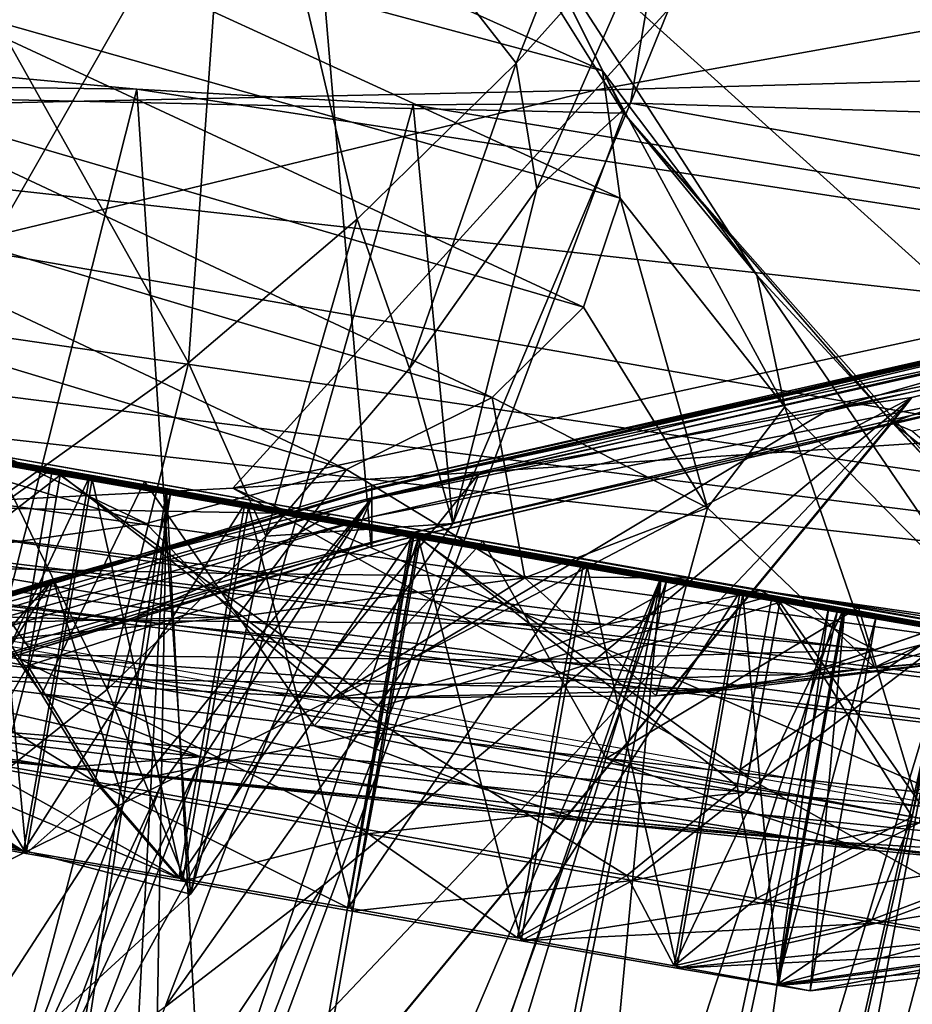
# Model space of a CAD drawing. Header units: metres. Extents: x -1204 to 0, y -809 to 0.
# Tile 87 of 111: x -369 to -335, y -101 to -64. Entities that reach past the tile are written whole.
import ezdxf

# ---------------------------------------------------------------- set-up
doc = ezdxf.new("R2010")
doc.units = ezdxf.units.M

msp = doc.modelspace()

# ---------------------------------------------------------------- linework, layer by layer
at = {"layer": 'top'}
for points in [[(-390.826477, -52.277069, 237.147568), (-358.005035, -52.277069, 226.456039), (-380.640503, -91.870468, 233.609238)], [(-380.640503, -91.870468, 233.609238), (-358.005035, -52.277069, 226.456039), (-355.296204, -84.112999, 225.668854)], [(-376.155396, -52.277054, 2019.858032), (-368.937897, -82.001427, 2013.523071), (-362.195801, -77.160492, 2013.381958)], [(-376.155396, -52.277054, 2019.858032), (-362.195801, -77.160492, 2013.381958), (-360.419098, -52.277061, 2017.550415)], [(-362.195801, -77.160492, 2013.381958), (-355.828644, -71.742622, 2013.375122), (-360.419098, -52.277061, 2017.550415)], [(-360.419098, -52.277061, 2017.550415), (-355.828644, -71.742622, 2013.375122), (-349.819824, -65.847221, 2013.514771)], [(-344.489166, -52.277069, 2015.045532), (-360.419098, -52.277061, 2017.550415), (-349.819824, -65.847221, 2013.514771)], [(-358.005035, -52.277069, 226.456039), (-329.462646, -78.032028, 218.865845), (-355.296204, -84.112999, 225.668854)], [(-358.005035, -52.277069, 226.456039), (-324.607971, -52.277069, 217.728256), (-329.462646, -78.032028, 218.865845)], [(-344.176575, -59.530834, 2013.805176), (-344.489166, -52.277069, 2015.045532), (-349.819824, -65.847221, 2013.514771)], [(-267.775208, -66.672073, 2028.636108), (-278.17038, -52.277069, 2029.386353), (-342.381622, -59.655857, 2014.233154)], [(-731.955872, -59.277416, 664.851318), (-345.755615, -67.738159, 664.630371), (-354.002136, -54.525436, 664.976318)], [(-349.271606, -60.65321, 709.762268), (-354.002136, -54.525436, 664.976318), (-345.755615, -67.738159, 664.630371)], [(-349.271606, -60.65321, 709.762268), (-346.555237, -66.137192, 754.915039), (-370.436737, -55.392349, 755.31958)], [(-370.436737, -55.392349, 755.31958), (-346.555237, -66.137192, 754.915039), (-370.304413, -59.752502, 800.640625)], [(-368.996063, -119.210228, 663.282166), (-362.066193, -111.418114, 663.486267), (-731.955872, -59.277416, 664.851318)], [(-362.066193, -111.418114, 663.486267), (-345.755615, -67.738159, 664.630371), (-731.955872, -59.277416, 664.851318)], [(-372.094208, -63.525913, 845.92627), (-370.304413, -59.752502, 800.640625), (-345.884338, -70.943954, 800.226501)], [(-370.304413, -59.752502, 800.640625), (-346.555237, -66.137192, 754.915039), (-345.884338, -70.943954, 800.226501)], [(-349.032013, -70.597961, 1984.891235), (-344.176575, -59.530834, 2013.805176), (-349.819824, -65.847221, 2013.514771)], [(-345.495789, -67.359512, 1955.478638), (-344.176575, -59.530834, 2013.805176), (-349.032013, -70.597961, 1984.891235)], [(-344.176575, -59.530834, 2013.805176), (-345.495789, -67.359512, 1955.478638), (-342.381622, -59.655857, 2014.233154)], [(-345.495789, -67.359512, 1955.478638), (-266.640259, -69.719315, 2009.059448), (-342.381622, -59.655857, 2014.233154)], [(-342.381622, -59.655857, 2014.233154), (-266.640259, -69.719315, 2009.059448), (-266.879822, -69.063744, 2013.302856)], [(-266.879822, -69.063744, 2013.302856), (-267.775208, -66.672073, 2028.636108), (-342.381622, -59.655857, 2014.233154)], [(-345.755615, -67.738159, 664.630371), (-340.731476, -73.849884, 727.358215), (-349.271606, -60.65321, 709.762268)], [(-340.731476, -73.849884, 727.358215), (-346.555237, -66.137192, 754.915039), (-349.271606, -60.65321, 709.762268)], [(-347.270813, -75.060402, 845.588623), (-375.801605, -66.709259, 891.099976), (-372.094208, -63.525913, 845.92627)], [(-345.884338, -70.943954, 800.226501), (-347.270813, -75.060402, 845.588623), (-372.094208, -63.525913, 845.92627)], [(-387.082001, -64.68354, 1935.729736), (-408.196045, -66.271866, 1898.582886), (-364.144409, -66.820793, 1941.365845)], [(-364.144409, -66.820793, 1941.365845), (-374.728088, -108.774467, 1962.718018), (-387.082001, -64.68354, 1935.729736)], [(-349.819824, -65.847221, 2013.514771), (-355.828644, -71.742622, 2013.375122), (-353.85257, -77.377762, 1985.316895)], [(-353.85257, -77.377762, 1985.316895), (-349.032013, -70.597961, 1984.891235), (-349.819824, -65.847221, 2013.514771)], [(-340.731476, -73.849884, 727.358215), (-339.663971, -78.829628, 790.455383), (-346.555237, -66.137192, 754.915039)], [(-339.663971, -78.829628, 790.455383), (-345.884338, -70.943954, 800.226501), (-346.555237, -66.137192, 754.915039)], [(-408.196045, -66.271866, 1898.582886), (-426.751129, -67.791565, 1860.075562), (-259.518127, -92.216759, 1813.18335)], [(-408.196045, -66.271866, 1898.582886), (-262.235535, -82.48381, 1914.326294), (-364.144409, -66.820793, 1941.365845)], [(-262.235535, -82.48381, 1914.326294), (-408.196045, -66.271866, 1898.582886), (-259.518127, -92.216759, 1813.18335)], [(-350.718872, -78.480217, 890.893188), (-381.420776, -69.303024, 936.091309), (-375.801605, -66.709259, 891.099976)], [(-347.270813, -75.060402, 845.588623), (-350.718872, -78.480217, 890.893188), (-375.801605, -66.709259, 891.099976)], [(-362.123932, -97.245064, 1959.712891), (-374.728088, -108.774467, 1962.718018), (-364.144409, -66.820793, 1941.365845)], [(-262.235535, -82.48381, 1914.326294), (-353.708588, -67.413704, 1946.987915), (-364.144409, -66.820793, 1941.365845)], [(-353.708588, -67.413704, 1946.987915), (-362.123932, -97.245064, 1959.712891), (-364.144409, -66.820793, 1941.365845)], [(-352.21402, -83.2341, 1957.226807), (-362.123932, -97.245064, 1959.712891), (-353.708588, -67.413704, 1946.987915)], [(-345.495789, -67.359512, 1955.478638), (-353.708588, -67.413704, 1946.987915), (-262.235535, -82.48381, 1914.326294)], [(-345.495789, -67.359512, 1955.478638), (-352.21402, -83.2341, 1957.226807), (-353.708588, -67.413704, 1946.987915)], [(-352.21402, -83.2341, 1957.226807), (-345.495789, -67.359512, 1955.478638), (-349.032013, -70.597961, 1984.891235)], [(-266.640259, -69.719315, 2009.059448), (-345.495789, -67.359512, 1955.478638), (-262.235535, -82.48381, 1914.326294)], [(-259.518127, -92.216759, 1813.18335), (-426.751129, -67.791565, 1860.075562), (-442.653564, -69.184189, 1820.396484)], [(-362.066193, -111.418114, 663.486267), (-335.607483, -79.416496, 664.324402), (-345.755615, -67.738159, 664.630371)], [(-335.607483, -79.416496, 664.324402), (-331.818085, -83.501579, 727.506409), (-345.755615, -67.738159, 664.630371)], [(-331.818085, -83.501579, 727.506409), (-340.731476, -73.849884, 727.358215), (-345.755615, -67.738159, 664.630371)], [(-442.653564, -69.184189, 1820.396484), (-455.831238, -70.398582, 1779.724731), (-259.518127, -92.216759, 1813.18335)], [(-356.227631, -81.202934, 936.041199), (-388.94635, -71.315666, 980.834778), (-381.420776, -69.303024, 936.091309)], [(-350.718872, -78.480217, 890.893188), (-356.227631, -81.202934, 936.041199), (-381.420776, -69.303024, 936.091309)], [(-455.831238, -70.398582, 1779.724731), (-466.221802, -71.391251, 1738.247314), (-258.848663, -97.975372, 1711.757446)], [(-455.831238, -70.398582, 1779.724731), (-258.848663, -97.975372, 1711.757446), (-259.518127, -92.216759, 1813.18335)], [(-352.21402, -83.2341, 1957.226807), (-349.032013, -70.597961, 1984.891235), (-353.85257, -77.377762, 1985.316895)], [(-342.584106, -82.643539, 853.574463), (-347.270813, -75.060402, 845.588623), (-345.884338, -70.943954, 800.226501)], [(-339.663971, -78.829628, 790.455383), (-342.584106, -82.643539, 853.574463), (-345.884338, -70.943954, 800.226501)], [(-466.221802, -71.391251, 1738.247314), (-473.776428, -72.127205, 1696.156494), (-258.848663, -97.975372, 1711.757446)], [(-363.791504, -83.2332, 980.927795), (-398.360077, -72.752289, 1025.229248), (-388.94635, -71.315666, 980.834778)], [(-356.227631, -81.202934, 936.041199), (-363.791504, -83.2332, 980.927795), (-388.94635, -71.315666, 980.834778)], [(-355.828644, -71.742622, 2013.375122), (-362.195801, -77.160492, 2013.381958), (-359.268707, -83.71286, 1985.906006)], [(-355.828644, -71.742622, 2013.375122), (-359.268707, -83.71286, 1985.906006), (-353.85257, -77.377762, 1985.316895)], [(-473.776428, -72.127205, 1696.156494), (-478.459229, -72.580704, 1653.644287), (-260.131592, -99.941025, 1610.207397)], [(-258.848663, -97.975372, 1711.757446), (-473.776428, -72.127205, 1696.156494), (-258.878174, -98.22435, 1704.796509)], [(-473.776428, -72.127205, 1696.156494), (-260.131592, -99.941025, 1610.207397), (-258.878174, -98.22435, 1704.796509)], [(-478.459229, -72.580704, 1653.644287), (-480.247559, -72.735626, 1610.922363), (-260.131592, -99.941025, 1610.207397)], [(-480.247559, -72.735626, 1610.922363), (-378.457642, -90.359482, 1610.460938), (-260.131592, -99.941025, 1610.207397)], [(-363.791504, -83.2332, 980.927795), (-373.395264, -84.582283, 1025.449219), (-398.360077, -72.752289, 1025.229248)], [(-331.818085, -83.501579, 727.506409), (-332.040436, -86.592232, 790.912476), (-340.731476, -73.849884, 727.358215)], [(-332.040436, -86.592232, 790.912476), (-339.663971, -78.829628, 790.455383), (-340.731476, -73.849884, 727.358215)], [(-350.718872, -78.480217, 890.893188), (-347.270813, -75.060402, 845.588623), (-342.584106, -82.643539, 853.574463)], [(-334.847198, -79.754227, 669.087463), (-335.607483, -79.416496, 664.324402), (-311.218018, -74.809746, 664.445129)], [(-311.218018, -74.809746, 664.445129), (-335.607483, -79.416496, 664.324402), (-329.446594, -77.142944, 614.834167)], [(-329.446594, -76.091934, 514.642456), (-355.269165, -81.967659, 514.64325), (-329.446594, -75.944565, 464.540863)], [(-355.269165, -81.967659, 514.64325), (-355.269165, -81.805008, 464.540924), (-329.446594, -75.944565, 464.540863)], [(-329.446594, -75.944565, 464.540863), (-355.269165, -81.805008, 464.540924), (-329.446594, -76.049316, 414.439056)], [(-355.269165, -81.805008, 464.540924), (-355.269165, -81.920624, 414.438354), (-329.446594, -76.049316, 414.439056)], [(-329.446594, -76.049316, 414.439056), (-355.269165, -81.920624, 414.438354), (-329.446594, -76.406174, 364.339722)], [(-355.268799, -82.262779, 551.294739), (-355.269165, -81.967659, 514.64325), (-329.446594, -76.091934, 514.642456)], [(-329.446594, -76.491409, 564.74115), (-355.268799, -82.262779, 551.294739), (-329.446594, -76.091934, 514.642456)], [(-329.446594, -76.406174, 364.339722), (-355.269165, -82.314484, 364.338562), (-329.446594, -77.015099, 314.245636)], [(-355.269165, -81.920624, 414.438354), (-355.269165, -82.314484, 364.338562), (-329.446594, -76.406174, 364.339722)], [(-351.232147, -81.364632, 564.745972), (-355.268799, -82.262779, 551.294739), (-329.446594, -76.491409, 564.74115)], [(-337.981537, -78.923019, 614.835693), (-351.232147, -81.364632, 564.745972), (-329.446594, -76.491409, 564.74115)], [(-337.981537, -78.923019, 614.835693), (-329.446594, -76.491409, 564.74115), (-329.446594, -77.142944, 614.834167)], [(-365.265656, -89.511223, 1986.640259), (-362.195801, -77.160492, 2013.381958), (-368.937897, -82.001427, 2013.523071)], [(-362.195801, -77.160492, 2013.381958), (-365.265656, -89.511223, 1986.640259), (-359.268707, -83.71286, 1985.906006)], [(-329.446594, -77.015099, 314.245636), (-355.269165, -82.986557, 314.244537), (-329.446594, -77.876022, 264.159424)], [(-329.446594, -77.015099, 314.245636), (-355.269165, -82.314484, 364.338562), (-355.269165, -82.986557, 314.244537)], [(-334.874084, -78.47654, 628.365051), (-337.981537, -78.923019, 614.835693), (-329.446594, -77.142944, 614.834167)], [(-329.446594, -77.142944, 614.834167), (-335.607483, -79.416496, 664.324402), (-334.874084, -78.47654, 628.365051)], [(-359.268707, -83.71286, 1985.906006), (-352.21402, -83.2341, 1957.226807), (-353.85257, -77.377762, 1985.316895)], [(-355.296204, -84.112999, 225.668854), (-329.446594, -78.028831, 256.404907), (-355.269165, -84.105415, 256.404907)], [(-355.296204, -84.112999, 225.668854), (-329.462646, -78.032028, 218.865845), (-329.446594, -78.028831, 256.404907)], [(-355.269165, -83.93676, 264.15921), (-329.446594, -78.028831, 256.404907), (-329.446594, -77.876022, 264.159424)], [(-329.446594, -77.876022, 264.159424), (-355.269165, -82.986557, 314.244537), (-355.269165, -83.93676, 264.15921)], [(-355.269165, -84.105415, 256.404907), (-329.446594, -78.028831, 256.404907), (-355.269165, -83.93676, 264.15921)], [(-334.874084, -78.47654, 628.365051), (-361.489319, -110.756668, 628.365051), (-360.367432, -105.39534, 612.608704)], [(-361.489319, -110.756668, 628.365051), (-334.874084, -78.47654, 628.365051), (-335.607483, -79.416496, 664.324402)], [(-334.874084, -78.47654, 628.365051), (-360.367432, -105.39534, 612.608704), (-357.082733, -96.887741, 596.552063)], [(-334.874084, -78.47654, 628.365051), (-357.082733, -96.887741, 596.552063), (-353.798126, -88.377174, 580.496826)], [(-349.491791, -85.284538, 916.433105), (-356.227631, -81.202934, 936.041199), (-350.718872, -78.480217, 890.893188)], [(-337.981537, -78.923019, 614.835693), (-334.874084, -78.47654, 628.365051), (-353.798126, -88.377174, 580.496826)], [(-342.584106, -82.643539, 853.574463), (-349.491791, -85.284538, 916.433105), (-350.718872, -78.480217, 890.893188)], [(-336.279694, -88.673141, 854.209656), (-342.584106, -82.643539, 853.574463), (-339.663971, -78.829628, 790.455383)], [(-332.040436, -86.592232, 790.912476), (-336.279694, -88.673141, 854.209656), (-339.663971, -78.829628, 790.455383)], [(-353.798126, -88.377174, 580.496826), (-351.232147, -81.364632, 564.745972), (-337.981537, -78.923019, 614.835693)], [(-361.489319, -110.756668, 628.365051), (-335.607483, -79.416496, 664.324402), (-362.066193, -111.418114, 663.486267)], [(-330.40033, -83.560936, 727.442261), (-331.818085, -83.501579, 727.506409), (-335.607483, -79.416496, 664.324402)], [(-335.607483, -79.416496, 664.324402), (-334.847198, -79.754227, 669.087463), (-330.40033, -83.560936, 727.442261)], [(-356.83606, -82.879173, 1042.141235), (-374.275208, -79.80957, 1103.093628), (-378.568634, -82.497803, 1102.726563)], [(-374.912567, -79.701439, 1569.277954), (-367.731873, -89.677139, 1580.798218), (-377.036407, -88.523811, 1571.719238)], [(-374.912567, -79.701439, 1569.277954), (-363.85733, -81.65078, 1579.962524), (-367.731873, -89.677139, 1580.798218)], [(-374.275208, -79.80957, 1103.093628), (-363.85733, -81.65078, 1579.962524), (-374.912567, -79.701439, 1569.277954)], [(-356.83606, -82.879173, 1042.141235), (-280.197418, -96.401306, 1184.866943), (-374.275208, -79.80957, 1103.093628)], [(-280.197418, -96.401306, 1184.866943), (-273.112457, -97.650322, 1290.932251), (-374.275208, -79.80957, 1103.093628)], [(-374.275208, -79.80957, 1103.093628), (-273.112457, -97.650322, 1290.932251), (-351.072571, -83.905075, 1588.958252)], [(-351.072571, -83.905075, 1588.958252), (-363.85733, -81.65078, 1579.962524), (-374.275208, -79.80957, 1103.093628)], [(-360.368256, -86.764481, 978.765198), (-363.791504, -83.2332, 980.927795), (-356.227631, -81.202934, 936.041199)], [(-349.491791, -85.284538, 916.433105), (-360.368256, -86.764481, 978.765198), (-356.227631, -81.202934, 936.041199)], [(-359.103516, -91.044189, 568.845703), (-351.232147, -81.364632, 564.745972), (-353.798126, -88.377174, 580.496826)], [(-355.268799, -82.262779, 551.294739), (-351.232147, -81.364632, 564.745972), (-359.103516, -91.044189, 568.845703)], [(-380.629608, -89.370361, 478.896759), (-380.635651, -89.352486, 464.540955), (-355.269165, -81.805008, 464.540924)], [(-355.269165, -81.805008, 464.540924), (-380.635651, -89.352486, 464.540955), (-355.269165, -81.920624, 414.438354)], [(-355.269165, -81.967659, 514.64325), (-380.629608, -89.370361, 478.896759), (-355.269165, -81.805008, 464.540924)], [(-363.85733, -81.65078, 1579.962524), (-357.445465, -90.881355, 1588.402832), (-367.731873, -89.677139, 1580.798218)], [(-363.85733, -81.65078, 1579.962524), (-351.072571, -83.905075, 1588.958252), (-357.445465, -90.881355, 1588.402832)], [(-380.635651, -89.352486, 464.540955), (-380.635651, -89.478958, 414.437683), (-355.269165, -81.920624, 414.438354)], [(-355.269165, -81.920624, 414.438354), (-380.635651, -89.478958, 414.437683), (-355.269165, -82.314484, 364.338562)], [(-367.326355, -85.335075, 514.648438), (-380.629608, -89.370361, 478.896759), (-355.269165, -81.967659, 514.64325)], [(-371.789948, -94.712608, 1987.501953), (-365.265656, -89.511223, 1986.640259), (-368.937897, -82.001427, 2013.523071)], [(-355.268799, -82.262779, 551.294739), (-367.326355, -85.335075, 514.648438), (-355.269165, -81.967659, 514.64325)], [(-360.549042, -85.126534, 1041.908325), (-378.568634, -82.497803, 1102.726563), (-383.145569, -84.647423, 1102.251099)], [(-355.269165, -82.314484, 364.338562), (-380.635651, -89.909828, 364.337402), (-355.269165, -82.986557, 314.244537)], [(-380.635651, -89.478958, 414.437683), (-380.635651, -89.909828, 364.337402), (-355.269165, -82.314484, 364.338562)], [(-356.83606, -82.879173, 1042.141235), (-378.568634, -82.497803, 1102.726563), (-360.549042, -85.126534, 1041.908325)], [(-355.268799, -82.262779, 551.294739), (-364.626678, -93.796135, 557.31958), (-367.326355, -85.335075, 514.648438)], [(-363.22522, -93.099342, 560.189026), (-364.626678, -93.796135, 557.31958), (-355.268799, -82.262779, 551.294739)], [(-361.839142, -92.409431, 563.067566), (-363.22522, -93.099342, 560.189026), (-355.268799, -82.262779, 551.294739)], [(-361.839142, -92.409431, 563.067566), (-355.268799, -82.262779, 551.294739), (-359.103516, -91.044189, 568.845703)], [(-343.278625, -85.308418, 980.177673), (-356.83606, -82.879173, 1042.141235), (-360.549042, -85.126534, 1041.908325)], [(-343.278625, -85.308418, 980.177673), (-288.704315, -94.901497, 1078.634888), (-356.83606, -82.879173, 1042.141235)], [(-288.704315, -94.901497, 1078.634888), (-280.197418, -96.401306, 1184.866943), (-356.83606, -82.879173, 1042.141235)], [(-344.526947, -89.74752, 917.134705), (-349.491791, -85.284538, 916.433105), (-342.584106, -82.643539, 853.574463)], [(-336.279694, -88.673141, 854.209656), (-344.526947, -89.74752, 917.134705), (-342.584106, -82.643539, 853.574463)], [(-355.269165, -82.986557, 314.244537), (-380.635651, -90.64505, 314.243439), (-355.269165, -83.93676, 264.15921)], [(-355.269165, -82.986557, 314.244537), (-380.635651, -89.909828, 364.337402), (-380.635651, -90.64505, 314.243439)], [(-373.395264, -84.582283, 1025.449219), (-363.791504, -83.2332, 980.927795), (-360.368256, -86.764481, 978.765198)], [(-362.123932, -97.245064, 1959.712891), (-352.21402, -83.2341, 1957.226807), (-359.268707, -83.71286, 1985.906006)], [(-380.635651, -91.684532, 264.158997), (-355.269165, -84.105415, 256.404907), (-355.269165, -83.93676, 264.15921)], [(-355.269165, -83.93676, 264.15921), (-380.635651, -90.64505, 314.243439), (-380.635651, -91.684532, 264.158997)], [(-365.265656, -89.511223, 1986.640259), (-362.123932, -97.245064, 1959.712891), (-359.268707, -83.71286, 1985.906006)], [(-351.072571, -83.905075, 1588.958252), (-346.416016, -92.117302, 1594.563354), (-357.445465, -90.881355, 1588.402832)], [(-351.072571, -83.905075, 1588.958252), (-336.890472, -86.405754, 1595.911743), (-346.416016, -92.117302, 1594.563354)], [(-273.112457, -97.650322, 1290.932251), (-336.890472, -86.405754, 1595.911743), (-351.072571, -83.905075, 1588.958252)], [(-380.640503, -91.870468, 233.609238), (-355.269165, -84.105415, 256.404907), (-380.635651, -91.869034, 256.404907)], [(-380.640503, -91.870468, 233.609238), (-355.296204, -84.112999, 225.668854), (-355.269165, -84.105415, 256.404907)], [(-380.635651, -91.869034, 256.404907), (-355.269165, -84.105415, 256.404907), (-380.635651, -91.684532, 264.158997)], [(-383.145569, -84.647423, 1102.251099), (-387.938141, -86.226563, 1101.674316), (-364.502014, -86.907761, 1041.604492)], [(-364.502014, -86.907761, 1041.604492), (-360.549042, -85.126534, 1041.908325), (-383.145569, -84.647423, 1102.251099)], [(-375.170807, -87.114059, 1040.29895), (-373.395264, -84.582283, 1025.449219), (-360.368256, -86.764481, 978.765198)], [(-346.422791, -87.050705, 980.045166), (-360.549042, -85.126534, 1041.908325), (-364.502014, -86.907761, 1041.604492)], [(-343.278625, -85.308418, 980.177673), (-360.549042, -85.126534, 1041.908325), (-346.422791, -87.050705, 980.045166)], [(-380.629608, -89.370361, 478.896759), (-367.326355, -85.335075, 514.648438), (-382.444733, -102.648605, 523.495605)], [(-367.326355, -85.335075, 514.648438), (-376.305695, -99.591385, 534.645691), (-382.444733, -102.648605, 523.495605)], [(-367.326355, -85.335075, 514.648438), (-370.3638, -96.643227, 545.920105), (-376.305695, -99.591385, 534.645691)], [(-364.626678, -93.796135, 557.31958), (-370.3638, -96.643227, 545.920105), (-367.326355, -85.335075, 514.648438)], [(-356.769958, -89.837822, 979.40741), (-360.368256, -86.764481, 978.765198), (-349.491791, -85.284538, 916.433105)], [(-344.526947, -89.74752, 917.134705), (-356.769958, -89.837822, 979.40741), (-349.491791, -85.284538, 916.433105)], [(-340.597961, -85.770294, 965.061035), (-343.278625, -85.308418, 980.177673), (-346.422791, -87.050705, 980.045166)], [(-340.597961, -85.770294, 965.061035), (-319.984436, -89.386711, 965.059692), (-343.278625, -85.308418, 980.177673)], [(-319.984436, -89.386711, 965.059692), (-288.704315, -94.901497, 1078.634888), (-343.278625, -85.308418, 980.177673)], [(-340.597961, -85.770294, 965.061035), (-346.422791, -87.050705, 980.045166), (-336.254761, -88.013519, 917.390686)], [(-319.984436, -89.386711, 965.059692), (-340.597961, -85.770294, 965.061035), (-319.03598, -89.158455, 894.732239)], [(-340.597961, -85.770294, 965.061035), (-332.984161, -86.857773, 911.305237), (-319.03598, -89.158455, 894.732239)], [(-332.984161, -86.857773, 911.305237), (-340.597961, -85.770294, 965.061035), (-336.254761, -88.013519, 917.390686)], [(-387.938141, -86.226563, 1101.674316), (-368.636414, -88.196465, 1041.234131), (-364.502014, -86.907761, 1041.604492)], [(-336.890472, -86.405754, 1595.911743), (-334.79834, -93.365707, 1599.250854), (-346.416016, -92.117302, 1594.563354)], [(-336.890472, -86.405754, 1595.911743), (-321.712891, -89.08197, 1600.562622), (-334.79834, -93.365707, 1599.250854)], [(-336.890472, -86.405754, 1595.911743), (-273.112457, -97.650322, 1290.932251), (-321.712891, -89.08197, 1600.562622)], [(-332.093872, -88.321388, 854.222107), (-336.279694, -88.673141, 854.209656), (-329.247162, -86.532463, 790.838501)], [(-336.279694, -88.673141, 854.209656), (-332.040436, -86.592232, 790.912476), (-329.247162, -86.532463, 790.838501)], [(-375.170807, -87.114059, 1040.29895), (-360.368256, -86.764481, 978.765198), (-374.089294, -88.096794, 1040.523926)], [(-360.368256, -86.764481, 978.765198), (-356.769958, -89.837822, 979.40741), (-374.089294, -88.096794, 1040.523926)], [(-364.502014, -86.907761, 1041.604492), (-368.636414, -88.196465, 1041.234131), (-349.753357, -88.398636, 979.87384)], [(-349.753357, -88.398636, 979.87384), (-346.422791, -87.050705, 980.045166), (-364.502014, -86.907761, 1041.604492)], [(-332.98349, -86.857841, 911.299255), (-332.984161, -86.857773, 911.305237), (-338.936432, -88.926964, 917.326843)], [(-332.984161, -86.857773, 911.305237), (-336.254761, -88.013519, 917.390686), (-338.936432, -88.926964, 917.326843)], [(-338.936432, -88.926964, 917.326843), (-332.983154, -86.857872, 911.296265), (-332.98349, -86.857841, 911.299255)], [(-331.261627, -87.000542, 895.042114), (-332.983154, -86.857872, 911.296265), (-338.936432, -88.926964, 917.326843)], [(-332.093872, -88.321388, 854.222107), (-331.261627, -87.000542, 895.042114), (-338.936432, -88.926964, 917.326843)], [(-336.254761, -88.013519, 917.390686), (-346.422791, -87.050705, 980.045166), (-349.753357, -88.398636, 979.87384)], [(-356.769958, -89.837822, 979.40741), (-372.887482, -88.973808, 1040.791016), (-374.089294, -88.096794, 1040.523926)], [(-338.936432, -88.926964, 917.326843), (-336.254761, -88.013519, 917.390686), (-349.753357, -88.398636, 979.87384)], [(-371.276581, -91.013664, 1582.477173), (-377.036407, -88.523811, 1571.719238), (-361.730042, -92.052788, 1589.020874)], [(-377.036407, -88.523811, 1571.719238), (-367.731873, -89.677139, 1580.798218), (-361.730042, -92.052788, 1589.020874)], [(-368.636414, -88.196465, 1041.234131), (-372.887482, -88.973808, 1040.791016), (-353.220917, -89.332245, 979.666199)], [(-368.636414, -88.196465, 1041.234131), (-353.220917, -89.332245, 979.666199), (-349.753357, -88.398636, 979.87384)], [(-363.079041, -101.492081, 588.747192), (-359.103516, -91.044189, 568.845703), (-353.798126, -88.377174, 580.496826)], [(-353.798126, -88.377174, 580.496826), (-357.082733, -96.887741, 596.552063), (-363.079041, -101.492081, 588.747192)], [(-353.220917, -89.332245, 979.666199), (-338.936432, -88.926964, 917.326843), (-349.753357, -88.398636, 979.87384)], [(-341.708832, -89.507904, 917.249146), (-344.526947, -89.74752, 917.134705), (-332.093872, -88.321388, 854.222107)], [(-344.526947, -89.74752, 917.134705), (-336.279694, -88.673141, 854.209656), (-332.093872, -88.321388, 854.222107)], [(-341.708832, -89.507904, 917.249146), (-332.093872, -88.321388, 854.222107), (-338.936432, -88.926964, 917.326843)], [(-385.332703, -90.522552, 1581.677002), (-388.751068, -89.085083, 1567.404907), (-366.896454, -92.456795, 1591.722656)], [(-388.751068, -89.085083, 1567.404907), (-371.276581, -91.013664, 1582.477173), (-366.896454, -92.456795, 1591.722656)], [(-372.887482, -88.973808, 1040.791016), (-356.769958, -89.837822, 979.40741), (-353.220917, -89.332245, 979.666199)], [(-353.220917, -89.332245, 979.666199), (-341.708832, -89.507904, 917.249146), (-338.936432, -88.926964, 917.326843)], [(-362.123932, -97.245064, 1959.712891), (-365.265656, -89.511223, 1986.640259), (-371.789948, -94.712608, 1987.501953)], [(-353.220917, -89.332245, 979.666199), (-356.769958, -89.837822, 979.40741), (-341.708832, -89.507904, 917.249146)], [(-356.769958, -89.837822, 979.40741), (-344.526947, -89.74752, 917.134705), (-341.708832, -89.507904, 917.249146)], [(-361.730042, -92.052788, 1589.020874), (-367.731873, -89.677139, 1580.798218), (-351.504822, -93.120888, 1594.52478)], [(-367.731873, -89.677139, 1580.798218), (-357.445465, -90.881355, 1588.402832), (-351.504822, -93.120888, 1594.52478)], [(-378.457642, -90.359482, 1610.460938), (-381.904663, -90.946884, 1596.061401), (-338.100586, -95.254295, 1610.332642)], [(-378.457642, -90.359482, 1610.460938), (-338.100586, -95.254295, 1610.332642), (-260.131592, -99.941025, 1610.207397)], [(-366.896454, -92.456795, 1591.722656), (-381.904663, -90.946884, 1596.061401), (-385.332703, -90.522552, 1581.677002)], [(-381.904663, -90.946884, 1596.061401), (-366.896454, -92.456795, 1591.722656), (-338.100586, -95.254295, 1610.332642)], [(-366.896454, -92.456795, 1591.722656), (-371.276581, -91.013664, 1582.477173), (-361.730042, -92.052788, 1589.020874)], [(-366.145813, -103.792084, 584.869568), (-359.103516, -91.044189, 568.845703), (-363.079041, -101.492081, 588.747192)], [(-366.145813, -103.792084, 584.869568), (-361.839142, -92.409431, 563.067566), (-359.103516, -91.044189, 568.845703)], [(-351.504822, -93.120888, 1594.52478), (-357.445465, -90.881355, 1588.402832), (-340.747955, -94.224052, 1598.970947)], [(-357.445465, -90.881355, 1588.402832), (-346.416016, -92.117302, 1594.563354), (-340.747955, -94.224052, 1598.970947)], [(-366.896454, -92.456795, 1591.722656), (-361.730042, -92.052788, 1589.020874), (-347.057495, -94.494865, 1599.750244)], [(-347.057495, -94.494865, 1599.750244), (-361.730042, -92.052788, 1589.020874), (-351.504822, -93.120888, 1594.52478)], [(-340.747955, -94.224052, 1598.970947), (-346.416016, -92.117302, 1594.563354), (-329.578247, -95.333214, 1602.324585)], [(-346.416016, -92.117302, 1594.563354), (-334.79834, -93.365707, 1599.250854), (-329.578247, -95.333214, 1602.324585)], [(-366.145813, -103.792084, 584.869568), (-367.688293, -104.938065, 582.936279), (-361.839142, -92.409431, 563.067566)], [(-367.688293, -104.938065, 582.936279), (-363.22522, -93.099342, 560.189026), (-361.839142, -92.409431, 563.067566)], [(-338.100586, -95.254295, 1610.332642), (-366.896454, -92.456795, 1591.722656), (-347.057495, -94.494865, 1599.750244)], [(-367.688293, -104.938065, 582.936279), (-369.249329, -106.088028, 581.008179), (-363.22522, -93.099342, 560.189026)], [(-369.249329, -106.088028, 581.008179), (-364.626678, -93.796135, 557.31958), (-363.22522, -93.099342, 560.189026)], [(-336.606232, -95.553856, 1602.71106), (-347.057495, -94.494865, 1599.750244), (-351.504822, -93.120888, 1594.52478)], [(-351.504822, -93.120888, 1594.52478), (-340.747955, -94.224052, 1598.970947), (-336.606232, -95.553856, 1602.71106)], [(-370.3638, -96.643227, 545.920105), (-364.626678, -93.796135, 557.31958), (-375.601746, -110.689514, 573.340088)], [(-364.626678, -93.796135, 557.31958), (-369.249329, -106.088028, 581.008179), (-375.601746, -110.689514, 573.340088)], [(-340.747955, -94.224052, 1598.970947), (-329.578247, -95.333214, 1602.324585), (-325.90155, -96.613449, 1604.942749)], [(-340.747955, -94.224052, 1598.970947), (-325.90155, -96.613449, 1604.942749), (-336.606232, -95.553856, 1602.71106)], [(-374.728088, -108.774467, 1962.718018), (-362.123932, -97.245064, 1959.712891), (-371.789948, -94.712608, 1987.501953)], [(-338.100586, -95.254295, 1610.332642), (-347.057495, -94.494865, 1599.750244), (-336.606232, -95.553856, 1602.71106)], [(-260.131592, -99.941025, 1610.207397), (-338.100586, -95.254295, 1610.332642), (-299.051025, -100.098587, 1610.205811)], [(-299.051025, -100.098587, 1610.205811), (-338.100586, -95.254295, 1610.332642), (-325.90155, -96.613449, 1604.942749)], [(-325.90155, -96.613449, 1604.942749), (-338.100586, -95.254295, 1610.332642), (-336.606232, -95.553856, 1602.71106)], [(-357.082733, -96.887741, 596.552063), (-367.054657, -111.935463, 608.650513), (-363.079041, -101.492081, 588.747192)], [(-360.367432, -105.39534, 612.608704), (-367.054657, -111.935463, 608.650513), (-357.082733, -96.887741, 596.552063)]]:
    msp.add_3dface(points, dxfattribs=at)
at = {"layer": 'top0123420'}
for points in [[(-368.687042, -81.000694, 1336.8125), (-379.822357, -78.987473, 1354.450073), (-362.352386, -82.099327, 1343.303345)], [(-379.822357, -78.987473, 1354.450073), (-367.875854, -81.070824, 1362.636963), (-362.352386, -82.099327, 1343.303345)], [(-367.583435, -81.317993, 1293.3479), (-379.598541, -79.176651, 1301.418457), (-362.223358, -82.208382, 1312.734131)], [(-362.223358, -82.208382, 1312.734131), (-379.598541, -79.176651, 1301.418457), (-368.612549, -81.06366, 1319.16333)], [(-373.937958, -80.010918, 1359.349365), (-375.137421, -87.2173, 1359.26355), (-368.559875, -88.36721, 1362.763428)], [(-375.035858, -86.606987, 1359.270874), (-373.937958, -80.010918, 1359.349365), (-367.338013, -81.164734, 1362.861084)], [(-374.873383, -87.440475, 1296.703491), (-373.673004, -80.234848, 1296.576416), (-367.043671, -81.41349, 1293.128906)], [(-373.673004, -80.234848, 1296.576416), (-374.771729, -86.830223, 1296.692749), (-368.162994, -88.005211, 1293.255859)], [(-367.338013, -81.164734, 1362.861084), (-373.937958, -80.010918, 1359.349365), (-368.559875, -88.36721, 1362.763428)], [(-367.043671, -81.41349, 1293.128906), (-373.673004, -80.234848, 1296.576416), (-368.162994, -88.005211, 1293.255859)], [(-372.278992, -94.951477, 1334.519287), (-369.785492, -80.813599, 1334.479126), (-365.940308, -81.474655, 1340.481079)], [(-369.730652, -80.859947, 1321.485962), (-372.224121, -94.997833, 1321.525635), (-368.328278, -95.701607, 1315.560913)], [(-365.834961, -81.563698, 1315.521484), (-369.730652, -80.859947, 1321.485962), (-368.328278, -95.701607, 1315.560913)], [(-362.352386, -82.099327, 1343.303345), (-367.875854, -81.070824, 1362.636963), (-353.671814, -83.623131, 1345.710083)], [(-367.875854, -81.070824, 1362.636963), (-353.755585, -83.552322, 1365.559937), (-353.671814, -83.623131, 1345.710083)], [(-368.45639, -87.757225, 1362.771729), (-375.035858, -86.606987, 1359.270874), (-367.338013, -81.164734, 1362.861084)], [(-368.266541, -88.61512, 1293.2677), (-374.873383, -87.440475, 1296.703491), (-367.043671, -81.41349, 1293.128906)], [(-367.338013, -81.164734, 1362.861084), (-368.559875, -88.36721, 1362.763428), (-355.023468, -90.746414, 1365.453003)], [(-368.45639, -87.757225, 1362.771729), (-367.338013, -81.164734, 1362.861084), (-353.755554, -83.552032, 1365.559937)], [(-368.266541, -88.61512, 1293.2677), (-367.043671, -81.41349, 1293.128906), (-353.438995, -83.81958, 1290.56189)], [(-367.043671, -81.41349, 1293.128906), (-368.162994, -88.005211, 1293.255859), (-354.600525, -90.403824, 1290.696899)], [(-353.522827, -83.749054, 1310.411865), (-353.439056, -83.819862, 1290.56189), (-367.583435, -81.317993, 1293.3479)], [(-353.522827, -83.749054, 1310.411865), (-367.583435, -81.317993, 1293.3479), (-362.223358, -82.208382, 1312.734131)], [(-353.755554, -83.552032, 1365.559937), (-367.338013, -81.164734, 1362.861084), (-355.023468, -90.746414, 1365.453003)], [(-353.438995, -83.81958, 1290.56189), (-367.043671, -81.41349, 1293.128906), (-354.600525, -90.403824, 1290.696899)], [(-368.433624, -95.612564, 1340.521484), (-372.278992, -94.951477, 1334.519287), (-365.940308, -81.474655, 1340.481079)], [(-368.433624, -95.612564, 1340.521484), (-365.940308, -81.474655, 1340.481079), (-360.064484, -82.499535, 1344.439819)], [(-365.834961, -81.563698, 1315.521484), (-368.328278, -95.701607, 1315.560913), (-362.419067, -96.754562, 1311.659302)], [(-359.925964, -82.616615, 1311.619995), (-365.834961, -81.563698, 1315.521484), (-362.419067, -96.754562, 1311.659302)], [(-362.557587, -96.637474, 1344.480347), (-368.433624, -95.612564, 1340.521484), (-360.064484, -82.499535, 1344.439819)], [(-362.557587, -96.637474, 1344.480347), (-360.064484, -82.499535, 1344.439819), (-353.671814, -83.623131, 1345.710083)], [(-359.925964, -82.616615, 1311.619995), (-362.419067, -96.754562, 1311.659302), (-356.015717, -97.887039, 1310.45105)], [(-353.522827, -83.749054, 1310.411865), (-359.925964, -82.616615, 1311.619995), (-356.015717, -97.887039, 1310.45105)], [(-354.916107, -90.137115, 1365.462158), (-368.45639, -87.757225, 1362.771729), (-353.755554, -83.552032, 1365.559937)], [(-356.164703, -97.761116, 1345.75061), (-362.557587, -96.637474, 1344.480347), (-353.671814, -83.623131, 1345.710083)], [(-356.164703, -97.761116, 1345.75061), (-353.671814, -83.623131, 1345.710083), (-347.268707, -84.755569, 1344.501953)], [(-353.755554, -83.552032, 1365.559937), (-355.023468, -90.746414, 1365.453003), (-341.464935, -93.144341, 1362.894775)], [(-354.916107, -90.137115, 1365.462158), (-353.755554, -83.552032, 1365.559937), (-340.150879, -85.958122, 1362.99292)], [(-353.671814, -83.623131, 1345.710083), (-353.755585, -83.552322, 1365.559937), (-339.611237, -86.054184, 1362.774048)], [(-340.150879, -85.958122, 1362.99292), (-353.755554, -83.552032, 1365.559937), (-341.464935, -93.144341, 1362.894775)], [(-353.671814, -83.623131, 1345.710083), (-339.611237, -86.054184, 1362.774048), (-344.971283, -85.163803, 1343.387695)], [(-354.708008, -91.013046, 1290.709473), (-368.266541, -88.61512, 1293.2677), (-353.438995, -83.81958, 1290.56189)], [(-353.522827, -83.749054, 1310.411865), (-356.015717, -97.887039, 1310.45105), (-349.622803, -99.010681, 1311.721313)], [(-354.708008, -91.013046, 1290.709473), (-353.438995, -83.81958, 1290.56189), (-339.856537, -86.206879, 1293.260742)], [(-353.438995, -83.81958, 1290.56189), (-354.600525, -90.403824, 1290.696899), (-341.060242, -92.783722, 1293.387329)], [(-344.842255, -85.272858, 1312.818481), (-339.318787, -86.301361, 1293.484863), (-353.522827, -83.749054, 1310.411865)], [(-339.318787, -86.301361, 1293.484863), (-353.439056, -83.819862, 1290.56189), (-353.522827, -83.749054, 1310.411865)], [(-347.130188, -84.87265, 1311.682007), (-353.522827, -83.749054, 1310.411865), (-349.622803, -99.010681, 1311.721313)], [(-339.856537, -86.206879, 1293.260742), (-353.438995, -83.81958, 1290.56189), (-341.060242, -92.783722, 1293.387329)], [(-349.761322, -98.8936, 1344.54248), (-356.164703, -97.761116, 1345.75061), (-347.268707, -84.755569, 1344.501953)], [(-349.761322, -98.8936, 1344.54248), (-347.268707, -84.755569, 1344.501953), (-341.359711, -85.808487, 1340.600342)], [(-347.130188, -84.87265, 1311.682007), (-349.622803, -99.010681, 1311.721313), (-343.746765, -100.035599, 1315.680176)], [(-341.254364, -85.897522, 1315.640747), (-347.130188, -84.87265, 1311.682007), (-343.746765, -100.035599, 1315.680176)], [(-339.611237, -86.054184, 1362.774048), (-327.5961, -88.195534, 1354.703369), (-344.971283, -85.163803, 1343.387695)], [(-344.971283, -85.163803, 1343.387695), (-327.5961, -88.195534, 1354.703369), (-338.582092, -86.308525, 1336.958496)], [(-338.507599, -86.37149, 1319.309326), (-327.372284, -88.384712, 1301.671753), (-344.842255, -85.272858, 1312.818481)], [(-327.372284, -88.384712, 1301.671753), (-339.318787, -86.301361, 1293.484863), (-344.842255, -85.272858, 1312.818481)], [(-343.852112, -99.946556, 1340.640747), (-349.761322, -98.8936, 1344.54248), (-341.359711, -85.808487, 1340.600342)], [(-343.852112, -99.946556, 1340.640747), (-341.359711, -85.808487, 1340.600342), (-337.463989, -86.51223, 1334.635864)], [(-341.254364, -85.897522, 1315.640747), (-343.746765, -100.035599, 1315.680176), (-339.901428, -100.696678, 1321.682373)], [(-337.409149, -86.558586, 1321.6427), (-341.254364, -85.897522, 1315.640747), (-339.901428, -100.696678, 1321.682373)], [(-341.353638, -92.535736, 1362.903076), (-354.916107, -90.137115, 1365.462158), (-340.150879, -85.958122, 1362.99292)], [(-341.171631, -93.392258, 1293.399048), (-354.708008, -91.013046, 1290.709473), (-339.856537, -86.206879, 1293.260742)], [(-340.150879, -85.958122, 1362.99292), (-341.464935, -93.144341, 1362.894775), (-334.858093, -94.318985, 1359.458984)], [(-341.353638, -92.535736, 1362.903076), (-340.150879, -85.958122, 1362.99292), (-333.521545, -87.136765, 1359.54541)], [(-341.171631, -93.392258, 1293.399048), (-339.856537, -86.206879, 1293.260742), (-333.256592, -87.360703, 1296.772461)], [(-339.856537, -86.206879, 1293.260742), (-341.060242, -92.783722, 1293.387329), (-334.480774, -93.93396, 1296.888184)], [(-333.521545, -87.136765, 1359.54541), (-340.150879, -85.958122, 1362.99292), (-334.858093, -94.318985, 1359.458984)], [(-333.256592, -87.360703, 1296.772461), (-339.856537, -86.206879, 1293.260742), (-334.480774, -93.93396, 1296.888184)], [(-339.956268, -100.65033, 1334.676025), (-343.852112, -99.946556, 1340.640747), (-337.463989, -86.51223, 1334.635864)], [(-339.956268, -100.65033, 1334.676025), (-337.463989, -86.51223, 1334.635864), (-336.216217, -86.750572, 1328.145264)], [(-337.409149, -86.558586, 1321.6427), (-339.901428, -100.696678, 1321.682373), (-338.708435, -100.888672, 1328.185181)], [(-336.216217, -86.750572, 1328.145264), (-337.409149, -86.558586, 1321.6427), (-338.708435, -100.888672, 1328.185181)], [(-327.5961, -88.195534, 1354.703369), (-319.539459, -89.650352, 1342.57666), (-338.582092, -86.308525, 1336.958496)], [(-338.582092, -86.308525, 1336.958496), (-319.539459, -89.650352, 1342.57666), (-336.216217, -86.750572, 1328.145264)], [(-336.216217, -86.750572, 1328.145264), (-319.418335, -89.752739, 1313.876099), (-338.507599, -86.37149, 1319.309326)], [(-319.418335, -89.752739, 1313.876099), (-327.372284, -88.384712, 1301.671753), (-338.507599, -86.37149, 1319.309326)], [(-338.708435, -100.888672, 1328.185181), (-339.956268, -100.65033, 1334.676025), (-336.216217, -86.750572, 1328.145264)], [(-319.539459, -89.650352, 1342.57666), (-316.667786, -90.197174, 1328.23999), (-336.216217, -86.750572, 1328.145264)], [(-316.667786, -90.197174, 1328.23999), (-319.418335, -89.752739, 1313.876099), (-336.216217, -86.750572, 1328.145264)], [(-368.559875, -88.36721, 1362.763428), (-375.137421, -87.2173, 1359.26355), (-365.716064, -93.000549, 1353.793823)], [(-365.716064, -93.000549, 1353.793823), (-375.137421, -87.2173, 1359.26355), (-370.590393, -92.148407, 1351.200317)], [(-334.744904, -93.710716, 1359.466309), (-341.353638, -92.535736, 1362.903076), (-333.521545, -87.136765, 1359.54541)], [(-334.594055, -94.54216, 1296.898804), (-341.171631, -93.392258, 1293.399048), (-333.256592, -87.360703, 1296.772461)], [(-333.521545, -87.136765, 1359.54541), (-334.858093, -94.318985, 1359.458984), (-328.952698, -95.373878, 1354.633301)], [(-370.394714, -92.313789, 1304.839966), (-374.873383, -87.440475, 1296.703491), (-368.266541, -88.61512, 1293.2677)], [(-355.023468, -90.746414, 1365.453003), (-368.559875, -88.36721, 1362.763428), (-355.684875, -94.763664, 1355.786987)], [(-355.684875, -94.763664, 1355.786987), (-368.559875, -88.36721, 1362.763428), (-365.716064, -93.000549, 1353.793823)], [(-365.498718, -93.184265, 1302.293823), (-370.394714, -92.313789, 1304.839966), (-368.266541, -88.61512, 1293.2677)], [(-365.498718, -93.184265, 1302.293823), (-368.266541, -88.61512, 1293.2677), (-354.708008, -91.013046, 1290.709473)], [(-372.278992, -94.951477, 1334.519287), (-368.433624, -95.612564, 1340.521484), (-380.970001, -90.355034, 1338.163696)], [(-368.433624, -95.612564, 1340.521484), (-378.460114, -90.783546, 1343.136475), (-380.970001, -90.355034, 1338.163696)], [(-345.637299, -96.540657, 1353.891235), (-355.023468, -90.746414, 1365.453003), (-355.684875, -94.763664, 1355.786987)], [(-345.637299, -96.540657, 1353.891235), (-341.464935, -93.144341, 1362.894775), (-355.023468, -90.746414, 1365.453003)], [(-378.460114, -90.783546, 1343.136475), (-368.433624, -95.612564, 1340.521484), (-374.936218, -91.392342, 1347.581909)], [(-355.451111, -94.961258, 1300.397949), (-365.498718, -93.184265, 1302.293823), (-354.708008, -91.013046, 1290.709473)], [(-355.451111, -94.961258, 1300.397949), (-354.708008, -91.013046, 1290.709473), (-341.171631, -93.392258, 1293.399048)], [(-368.433624, -95.612564, 1340.521484), (-362.557587, -96.637474, 1344.480347), (-374.936218, -91.392342, 1347.581909)], [(-374.936218, -91.392342, 1347.581909), (-362.557587, -96.637474, 1344.480347), (-370.590393, -92.148407, 1351.200317)], [(-370.394714, -92.313789, 1304.839966), (-368.328278, -95.701607, 1315.560913), (-374.770935, -91.532059, 1308.416016)], [(-368.328278, -95.701607, 1315.560913), (-372.224121, -94.997833, 1321.525635), (-374.770935, -91.532059, 1308.416016)], [(-362.557587, -96.637474, 1344.480347), (-365.716064, -93.000549, 1353.793823), (-370.590393, -92.148407, 1351.200317)], [(-368.328278, -95.701607, 1315.560913), (-370.394714, -92.313789, 1304.839966), (-365.498718, -93.184265, 1302.293823)], [(-362.557587, -96.637474, 1344.480347), (-356.164703, -97.761116, 1345.75061), (-365.716064, -93.000549, 1353.793823)], [(-356.164703, -97.761116, 1345.75061), (-355.684875, -94.763664, 1355.786987), (-365.716064, -93.000549, 1353.793823)], [(-362.419067, -96.754562, 1311.659302), (-368.328278, -95.701607, 1315.560913), (-365.498718, -93.184265, 1302.293823)], [(-362.419067, -96.754562, 1311.659302), (-365.498718, -93.184265, 1302.293823), (-355.451111, -94.961258, 1300.397949)], [(-340.741272, -97.411133, 1351.344971), (-341.464935, -93.144341, 1362.894775), (-345.637299, -96.540657, 1353.891235)], [(-334.858093, -94.318985, 1359.458984), (-341.464935, -93.144341, 1362.894775), (-340.741272, -97.411133, 1351.344971)], [(-345.419922, -96.724373, 1302.391113), (-355.451111, -94.961258, 1300.397949), (-341.171631, -93.392258, 1293.399048)], [(-345.419922, -96.724373, 1302.391113), (-341.171631, -93.392258, 1293.399048), (-334.594055, -94.54216, 1296.898804)], [(-334.858093, -94.318985, 1359.458984), (-340.741272, -97.411133, 1351.344971), (-336.365082, -98.192863, 1347.768921)], [(-328.952698, -95.373878, 1354.633301), (-334.858093, -94.318985, 1359.458984), (-336.365082, -98.192863, 1347.768921)], [(-356.164703, -97.761116, 1345.75061), (-349.761322, -98.8936, 1344.54248), (-355.684875, -94.763664, 1355.786987)], [(-349.761322, -98.8936, 1344.54248), (-345.637299, -96.540657, 1353.891235), (-355.684875, -94.763664, 1355.786987)], [(-340.545593, -97.576515, 1304.984741), (-345.419922, -96.724373, 1302.391113), (-334.594055, -94.54216, 1296.898804)], [(-334.594055, -94.54216, 1296.898804), (-328.729645, -95.562416, 1301.781616), (-340.545593, -97.576515, 1304.984741)], [(-356.015717, -97.887039, 1310.45105), (-362.419067, -96.754562, 1311.659302), (-355.451111, -94.961258, 1300.397949)], [(-356.015717, -97.887039, 1310.45105), (-355.451111, -94.961258, 1300.397949), (-345.419922, -96.724373, 1302.391113)], [(-328.729645, -95.562416, 1301.781616), (-336.199768, -98.332581, 1308.603027), (-340.545593, -97.576515, 1304.984741)], [(-328.952698, -95.373878, 1354.633301), (-336.365082, -98.192863, 1347.768921), (-332.803802, -98.833252, 1343.35791)], [(-328.729645, -95.562416, 1301.781616), (-323.974396, -96.383949, 1307.780396), (-336.199768, -98.332581, 1308.603027)], [(-349.761322, -98.8936, 1344.54248), (-343.852112, -99.946556, 1340.640747), (-345.637299, -96.540657, 1353.891235)], [(-343.852112, -99.946556, 1340.640747), (-340.741272, -97.411133, 1351.344971), (-345.637299, -96.540657, 1353.891235)], [(-323.974396, -96.383949, 1307.780396), (-332.675873, -98.941376, 1313.048462), (-336.199768, -98.332581, 1308.603027)], [(-349.622803, -99.010681, 1311.721313), (-356.015717, -97.887039, 1310.45105), (-345.419922, -96.724373, 1302.391113)], [(-349.622803, -99.010681, 1311.721313), (-345.419922, -96.724373, 1302.391113), (-340.545593, -97.576515, 1304.984741)], [(-336.365082, -98.192863, 1347.768921), (-340.741272, -97.411133, 1351.344971), (-343.852112, -99.946556, 1340.640747)], [(-336.199768, -98.332581, 1308.603027), (-349.622803, -99.010681, 1311.721313), (-340.545593, -97.576515, 1304.984741)], [(-339.956268, -100.65033, 1334.676025), (-336.365082, -98.192863, 1347.768921), (-343.852112, -99.946556, 1340.640747)], [(-332.803802, -98.833252, 1343.35791), (-336.365082, -98.192863, 1347.768921), (-339.956268, -100.65033, 1334.676025)], [(-343.746765, -100.035599, 1315.680176), (-349.622803, -99.010681, 1311.721313), (-336.199768, -98.332581, 1308.603027)], [(-332.675873, -98.941376, 1313.048462), (-343.746765, -100.035599, 1315.680176), (-336.199768, -98.332581, 1308.603027)], [(-343.746765, -100.035599, 1315.680176), (-332.675873, -98.941376, 1313.048462), (-330.165985, -99.369896, 1318.02124)], [(-330.252045, -99.297165, 1338.409668), (-332.803802, -98.833252, 1343.35791), (-339.956268, -100.65033, 1334.676025)], [(-330.252045, -99.297165, 1338.409668), (-339.956268, -100.65033, 1334.676025), (-338.708435, -100.888672, 1328.185181)], [(-328.294067, -99.671158, 1328.224731), (-330.252045, -99.297165, 1338.409668), (-338.708435, -100.888672, 1328.185181)], [(-339.901428, -100.696678, 1321.682373), (-343.746765, -100.035599, 1315.680176), (-330.165985, -99.369896, 1318.02124)], [(-330.165985, -99.369896, 1318.02124), (-328.294067, -99.671158, 1328.224731), (-339.901428, -100.696678, 1321.682373)], [(-328.294067, -99.671158, 1328.224731), (-338.708435, -100.888672, 1328.185181), (-339.901428, -100.696678, 1321.682373)]]:
    msp.add_3dface(points, dxfattribs=at)
at = {"layer": 'top0123421'}
for points in [[(-373.838928, -80.144402, 1318.459717), (-375.934113, -79.748138, 1327.960815), (-333.275635, -87.29615, 1318.656372)], [(-333.275635, -87.29615, 1318.656372), (-375.934113, -79.748138, 1327.960815), (-331.260712, -87.62455, 1328.17749)], [(-375.934113, -79.748138, 1327.960815), (-373.909424, -80.078247, 1337.487061), (-331.260712, -87.62455, 1328.17749)], [(-331.260712, -87.62455, 1328.17749), (-373.909424, -80.078247, 1337.487061), (-333.365723, -87.226547, 1337.683716)], [(-373.909424, -80.078247, 1337.487061), (-369.321625, -80.868347, 1344.162354), (-333.365723, -87.226547, 1337.683716)], [(-369.379089, -80.949005, 1312.001831), (-373.838928, -80.144402, 1318.459717), (-337.680756, -86.537773, 1312.15564)], [(-337.680756, -86.537773, 1312.15564), (-373.838928, -80.144402, 1318.459717), (-333.275635, -87.29615, 1318.656372)], [(-376.919861, -135.465439, 1314.19104), (-369.379089, -80.949005, 1312.001831), (-362.8797, -82.107933, 1307.426025)], [(-371.374084, -136.353043, 1346.160522), (-363.032257, -81.964745, 1348.61499), (-369.321625, -80.868347, 1344.162354)], [(-362.8797, -82.107933, 1307.426025), (-369.379089, -80.949005, 1312.001831), (-344.141266, -85.41172, 1307.516968)], [(-344.141266, -85.41172, 1307.516968), (-369.379089, -80.949005, 1312.001831), (-337.680756, -86.537773, 1312.15564)], [(-333.365723, -87.226547, 1337.683716), (-369.321625, -80.868347, 1344.162354), (-338.009674, -86.388985, 1344.314209)], [(-369.321625, -80.868347, 1344.162354), (-363.032257, -81.964745, 1348.61499), (-338.009674, -86.388985, 1344.314209)], [(-371.240967, -136.478043, 1310.196777), (-376.919861, -135.465439, 1314.19104), (-362.8797, -82.107933, 1307.426025)], [(-371.374084, -136.353043, 1346.160522), (-365.412964, -127.124107, 1348.098511), (-363.032257, -81.964745, 1348.61499)], [(-371.240967, -136.478043, 1310.196777), (-362.8797, -82.107933, 1307.426025), (-353.501648, -83.767288, 1305.379761)], [(-365.412964, -127.124107, 1348.098511), (-363.769806, -124.553963, 1348.445068), (-363.032257, -81.964745, 1348.61499)], [(-363.032257, -81.964745, 1348.61499), (-363.769806, -124.553963, 1348.445068), (-360.786255, -123.892281, 1348.712036)], [(-360.786255, -123.892281, 1348.712036), (-353.693115, -83.605469, 1350.742065), (-363.032257, -81.964745, 1348.61499)], [(-338.009674, -86.388985, 1344.314209), (-363.032257, -81.964745, 1348.61499), (-344.336365, -85.26104, 1348.705688)], [(-363.032257, -81.964745, 1348.61499), (-353.693115, -83.605469, 1350.742065), (-344.336365, -85.26104, 1348.705688)], [(-353.501648, -83.767288, 1305.379761), (-362.8797, -82.107933, 1307.426025), (-344.141266, -85.41172, 1307.516968)], [(-353.693115, -83.605469, 1350.742065), (-360.786255, -123.892281, 1348.712036), (-344.336365, -85.26104, 1348.705688)], [(-363.064911, -137.924698, 1308.415283), (-371.240967, -136.478043, 1310.196777), (-353.501648, -83.767288, 1305.379761)], [(-353.501648, -83.767288, 1305.379761), (-344.141266, -85.41172, 1307.516968), (-363.064911, -137.924698, 1308.415283)], [(-344.141266, -85.41172, 1307.516968), (-354.904236, -139.358383, 1310.276001), (-363.064911, -137.924698, 1308.415283)], [(-360.786255, -123.892281, 1348.712036), (-358.206512, -125.53479, 1348.471924), (-344.336365, -85.26104, 1348.705688)], [(-344.336365, -85.26104, 1348.705688), (-358.206512, -125.53479, 1348.471924), (-357.538544, -128.512405, 1348.136841)], [(-344.336365, -85.26104, 1348.705688), (-357.538544, -128.512405, 1348.136841), (-355.074707, -139.226791, 1346.239502)], [(-344.336365, -85.26104, 1348.705688), (-355.074707, -139.226791, 1346.239502), (-349.532959, -140.214798, 1342.3927)], [(-344.141266, -85.41172, 1307.516968), (-337.680756, -86.537773, 1312.15564), (-354.904236, -139.358383, 1310.276001)], [(-338.009674, -86.388985, 1344.314209), (-344.336365, -85.26104, 1348.705688), (-349.532959, -140.214798, 1342.3927)], [(-337.680756, -86.537773, 1312.15564), (-349.259308, -140.342285, 1314.325195), (-354.904236, -139.358383, 1310.276001)], [(-338.009674, -86.388985, 1344.314209), (-349.532959, -140.214798, 1342.3927), (-345.483398, -140.945175, 1336.603394)], [(-337.680756, -86.537773, 1312.15564), (-333.275635, -87.29615, 1318.656372), (-349.259308, -140.342285, 1314.325195)], [(-333.365723, -87.226547, 1337.683716), (-338.009674, -86.388985, 1344.314209), (-345.483398, -140.945175, 1336.603394)], [(-333.275635, -87.29615, 1318.656372), (-345.404785, -141.005875, 1320.014893), (-349.259308, -140.342285, 1314.325195)], [(-333.365723, -87.226547, 1337.683716), (-345.483398, -140.945175, 1336.603394), (-343.650604, -141.291748, 1328.315674)], [(-333.275635, -87.29615, 1318.656372), (-331.260712, -87.62455, 1328.17749), (-345.404785, -141.005875, 1320.014893)], [(-331.260712, -87.62455, 1328.17749), (-333.365723, -87.226547, 1337.683716), (-343.650604, -141.291748, 1328.315674)], [(-331.260712, -87.62455, 1328.17749), (-343.650604, -141.291748, 1328.315674), (-345.404785, -141.005875, 1320.014893)]]:
    msp.add_3dface(points, dxfattribs=at)
at = {"layer": 'top0123459'}
for points in [[(-10, -10, 90), (-602.021179, -625.846375, 90), (-1194.042358, -10, 90)], [(-594.006104, -626.560364, 90), (-602.021179, -625.846375, 90), (-10, -10, 90)], [(-585.781799, -628.854126, 90), (-594.006104, -626.560364, 90), (-10, -10, 90)], [(-577.802734, -632.855408, 90), (-585.781799, -628.854126, 90), (-10, -10, 90)], [(-10, -10, 90), (-570.615173, -638.481506, 90), (-577.802734, -632.855408, 90)], [(-317.021149, -753.244812, 90), (-570.615173, -638.481506, 90), (-10, -10, 90)], [(-333.725525, -52.381508, 163.059708), (-401.668549, -52.29002, 163.059708), (-410.61734, -68.236557, 141.351913)], [(-346.836426, -66.861519, 141.246811), (-333.725525, -52.381508, 163.059708), (-410.61734, -68.236557, 141.351913)], [(-267.446167, -52.509037, 163.059708), (-333.725525, -52.381508, 163.059708), (-346.836426, -66.861519, 141.246811)], [(-283.072998, -65.092171, 141.089432), (-267.446167, -52.509037, 163.059708), (-346.836426, -66.861519, 141.246811)], [(-346.836426, -66.861519, 141.246811), (-360.52652, -81.898285, 118.593521), (-283.072998, -65.092171, 141.089432)], [(-360.52652, -81.898285, 118.593521), (-300.968048, -77.99707, 118.661613), (-283.072998, -65.092171, 141.089432)], [(-410.61734, -68.236557, 141.351913), (-421.769043, -85.030029, 118.538857), (-346.836426, -66.861519, 141.246811)], [(-421.769043, -85.030029, 118.538857), (-360.52652, -81.898285, 118.593521), (-346.836426, -66.861519, 141.246811)], [(-300.968048, -77.99707, 118.661613), (-360.52652, -81.898285, 118.593521), (-70.629105, -206.836044, 116.412727)], [(-360.52652, -81.898285, 118.593521), (-421.769043, -85.030029, 118.538857), (-67.645378, -246.592377, 115.718773)], [(-70.629105, -206.836044, 116.412727), (-360.52652, -81.898285, 118.593521), (-67.645378, -246.592377, 115.718773)], [(-67.645378, -246.592377, 115.718773), (-421.769043, -85.030029, 118.538857), (-482.169464, -87.233986, 118.500389)], [(-590.164673, -606.131226, 109.443001), (-64.054756, -324.029175, 114.367111), (-482.169464, -87.233986, 118.500389)], [(-64.054756, -324.029175, 114.367111), (-65.505524, -284.940216, 115.049408), (-482.169464, -87.233986, 118.500389)], [(-482.169464, -87.233986, 118.500389), (-65.505524, -284.940216, 115.049408), (-67.645378, -246.592377, 115.718773)]]:
    msp.add_3dface(points, dxfattribs=at)

doc.saveas('drawing.dxf')
